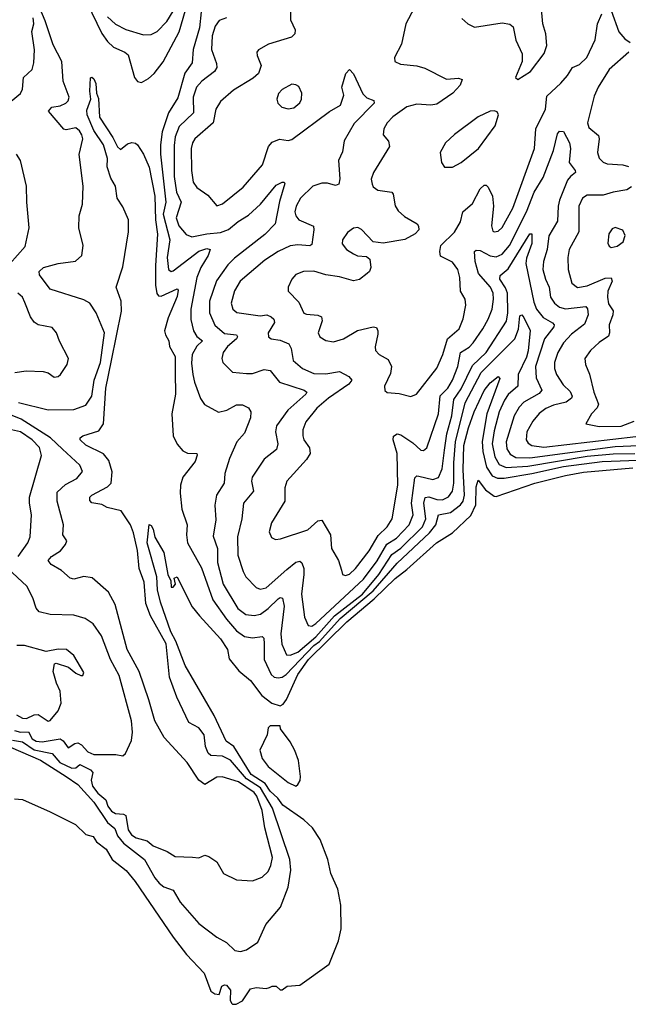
# Model space of a CAD drawing. Extents: x 1550320 to 1685906, y 509093 to 640511.
# Tile 61 of 256: x 1603641 to 1606712, y 520804 to 525776. Entities that reach past the tile are written whole.
import ezdxf

# ---------------------------------------------------------------- set-up
doc = ezdxf.new("R2010")
doc.units = 0

msp = doc.modelspace()

# ---------------------------------------------------------------- linework, layer by layer
at = {"layer": '0CON20XD'}
for points in [[(1603779.2, 526279.2), (1604055, 525706.8), (1604085, 525665.3), (1604115, 525636.7), (1604172, 525612), (1604187.9, 525597.9), (1604219.7, 525485), (1604234.8, 525464.8), (1604255, 525459.3), (1604290.6, 525479.4), (1604320.3, 525505), (1604365, 525563.2), (1604445, 525715.4), (1604489.3, 525865)], [(1603635, 523843.3), (1603785, 523805.3), (1603915, 523807.8), (1603975, 523828.8), (1604005, 523874.2), (1604016.5, 523955), (1604049, 524045), (1604068.6, 524195), (1604026.4, 524296.4), (1603995, 524344.2), (1603965, 524361.4), (1603795, 524414.5), (1603741.7, 524488.3), (1603739.2, 524505), (1603761.2, 524525), (1603835.3, 524544.7), (1603922.6, 524557.4), (1603954.2, 524585), (1603960.8, 524635), (1603939.2, 524725), (1603941.9, 524785), (1603958.6, 524845), (1603961.1, 524935), (1603941.8, 525095), (1603960, 525175), (1603954.3, 525195), (1603942.9, 525215), (1603925, 525230), (1603875, 525219.2), (1603863.4, 525223.4), (1603786, 525315), (1603803.8, 525335), (1603845, 525340.9), (1603874.4, 525355), (1603885, 525365.8), (1603891.1, 525385), (1603860.7, 525465), (1603854.5, 525565), (1603809.2, 525649.2), (1603770.1, 525770.1), (1603736.9, 525846.9)], [(1605631.1, 525835), (1605588.8, 525755), (1605567.3, 525652.7), (1605532, 525585), (1605534.2, 525564.2), (1605561.9, 525551.9), (1605645, 525543.5), (1605685, 525530.5), (1605795, 525475.6), (1605855, 525480), (1605873.8, 525473.8), (1605864.3, 525445), (1605826.7, 525405), (1605745, 525348.8), (1605715, 525343.8), (1605645, 525350), (1605595, 525335.4), (1605523.3, 525285), (1605495.6, 525255), (1605478.1, 525225), (1605474.3, 525195), (1605502, 525162), (1605507.3, 525135), (1605425.6, 525005), (1605415, 524970), (1605418.9, 524945), (1605425, 524932.9), (1605448.8, 524915), (1605518, 524905), (1605525.6, 524895), (1605536.2, 524836.2), (1605551.5, 524811.5), (1605582.6, 524782.6), (1605646.2, 524745), (1605654.1, 524734.1), (1605655.8, 524715), (1605636.2, 524695), (1605585, 524666.9), (1605475, 524647.1), (1605424.2, 524654.2), (1605365, 524716.2), (1605347, 524727), (1605325, 524722.5), (1605295, 524702), (1605269.2, 524665), (1605267.5, 524645), (1605290, 524615), (1605325, 524594.2), (1605345, 524584.3), (1605390.5, 524580.5), (1605407.3, 524567.3), (1605413.1, 524525), (1605405.7, 524505), (1605394.3, 524495), (1605355, 524464.5), (1605325, 524456.9), (1605255, 524478), (1605185, 524487.3), (1605125, 524505.4), (1605072.5, 524505), (1605035, 524489.2), (1605014.4, 524465.6), (1604996.2, 524425), (1604996.2, 524405), (1605049.1, 524349.2), (1605075, 524294.4), (1605088.3, 524288.3), (1605144.6, 524284.6), (1605164.2, 524275), (1605167.1, 524255), (1605147.8, 524195), (1605155.7, 524175), (1605185, 524155.5), (1605225, 524149.1), (1605275, 524164.6), (1605345, 524205.9), (1605425, 524225.6), (1605441.4, 524221.4), (1605448.9, 524205), (1605448.2, 524188.2), (1605434.4, 524124.4), (1605435.7, 524105), (1605455, 524085.7), (1605500.5, 524060.5), (1605516.5, 524025), (1605511.4, 523988.6), (1605482, 523925), (1605483.9, 523903.9), (1605495, 523893.8), (1605555, 523888.6), (1605615, 523872.9), (1605643.8, 523885), (1605745, 524016.9), (1605776.9, 524085), (1605799.2, 524165), (1605858, 524215), (1605878.9, 524265), (1605891.5, 524335), (1605888.9, 524365), (1605864.7, 524404.7), (1605862.5, 524475), (1605851.5, 524515), (1605825, 524551.1), (1605765, 524581.2), (1605760.5, 524605), (1605765.5, 524635), (1605835, 524703.1), (1605864.5, 524755), (1605876.9, 524805), (1605925, 524848.1), (1605965, 524922), (1605985, 524940), (1605995, 524940), (1606005, 524930), (1606026.4, 524885), (1606031.2, 524835), (1606020.9, 524735), (1606028.9, 524708.9), (1606035, 524704.4), (1606055, 524708.1), (1606075, 524726.9), (1606128.6, 524825), (1606237.8, 525125), (1606245.7, 525225), (1606293.3, 525325), (1606300.5, 525389.5), (1606371.1, 525455), (1606405.7, 525495), (1606430, 525535), (1606465, 525550.6), (1606501.9, 525585), (1606544.4, 525675), (1606556, 525755), (1606578, 525805)], [(1606155, 525473.3), (1606218.6, 525515), (1606286.7, 525605), (1606300.6, 525645), (1606295.7, 525705), (1606281.4, 525755), (1606270.6, 525865)], [(1603703, 525717), (1603712.5, 525755), (1603708.4, 525785)], [(1604085, 525790), (1604125, 525752.8), (1604176.9, 525726.9), (1604265, 525700.5), (1604305, 525701.1), (1604335, 525716.7), (1604383.2, 525766.8), (1604415, 525818.8)], [(1604557, 525815), (1604549, 525735), (1604516.2, 525625), (1604511.7, 525558.3), (1604474.2, 525505.8), (1604438.9, 525381.1), (1604392.3, 525305), (1604360.4, 525209.6), (1604351.6, 525145), (1604352.2, 525097.8), (1604378.2, 524855), (1604365.4, 524794.6), (1604398.1, 524665), (1604384.5, 524575), (1604392, 524515), (1604404.7, 524504.7), (1604415, 524507.3), (1604545, 524607.1), (1604585, 524620.4), (1604602, 524615), (1604592.9, 524585), (1604555.2, 524524.8), (1604535.2, 524475), (1604503.8, 524315), (1604505, 524262.5), (1604518, 524205), (1604535, 524176.4), (1604563.8, 524155), (1604535, 524127.1), (1604510.9, 524085), (1604507.9, 524042.1), (1604514.6, 523984.6), (1604522.9, 523945), (1604553.9, 523863.9), (1604573.6, 523833.6), (1604644.7, 523794.7), (1604685.6, 523804.4), (1604735, 523830.9), (1604765, 523830.4), (1604795, 523815.8), (1604806.7, 523795), (1604805.5, 523765), (1604775, 523688), (1604736.5, 523645), (1604700.1, 523559.9), (1604676.9, 523485), (1604672.5, 523435), (1604633.6, 523375), (1604626.2, 523323.8), (1604631.1, 523251.1), (1604617.6, 523167.6), (1604639.5, 523105), (1604639.8, 523035), (1604667.1, 522925), (1604741.8, 522801.8), (1604782.7, 522772.7), (1604825, 522767.4), (1604856.1, 522773.9), (1604895, 522802.7), (1604945, 522850.8), (1604955, 522857.8), (1604967.9, 522855), (1604974.8, 522814.8), (1604959.1, 522675), (1604963, 522623), (1604987.9, 522567.9), (1605005, 522566.6), (1605045, 522582.9), (1605135, 522660.2), (1605229.4, 522765), (1605370, 522875), (1605453, 522975), (1605519, 523075), (1605565, 523107.5), (1605673.1, 523215), (1605690.4, 523255), (1605680.7, 523335), (1605686.7, 523363.3), (1605705, 523367.3), (1605745, 523352.6), (1605775, 523351.7), (1605805, 523365.9), (1605824.5, 523395.5), (1605832.3, 523435), (1605831.9, 523538.1), (1605840.6, 523645), (1605889.2, 523840.8), (1605969, 523995), (1606138.6, 524165), (1606157.4, 524212.6), (1606165, 524280), (1606175, 524285.8), (1606185, 524271.5), (1606216.1, 524206.1), (1606206.2, 524103.8), (1606197.6, 524072.4), (1606156, 523985), (1606154.1, 523925), (1606106.3, 523883.7), (1606086.5, 523855), (1606060.5, 523795), (1606035, 523699.2), (1606025.5, 523635), (1606039.2, 523569.2), (1606060.5, 523530.5), (1606095.1, 523515.1), (1606205, 523521.3), (1606505, 523571.9), (1606635, 523583.3), (1606745, 523584.7)], [(1604684.2, 525785.8), (1604648.3, 525771.7), (1604626.6, 525743.4), (1604612.4, 525695), (1604608.6, 525625), (1604633.8, 525555), (1604635.4, 525534.6), (1604624.5, 525515), (1604559.5, 525465), (1604534, 525435), (1604516.3, 525385), (1604518.2, 525305), (1604445, 525237.3), (1604426, 525185), (1604419.7, 525140.3), (1604420.5, 524985), (1604432.6, 524905), (1604455.2, 524855), (1604430.7, 524775), (1604444.8, 524734.8), (1604480.9, 524690.9), (1604509.1, 524679.2), (1604585.2, 524694.8), (1604655, 524701.2), (1604694.2, 524715.8), (1604743, 524757), (1604795, 524789.6), (1604855.4, 524844.6), (1604935, 524940.6), (1604966.2, 524956.2), (1604976.1, 524956.1), (1604979.5, 524949.5), (1604951.5, 524858.5), (1604929.5, 524745), (1604878.6, 524691.4), (1604725, 524571.6), (1604692.1, 524537.9), (1604633.3, 524456.7), (1604599.6, 524355), (1604598.8, 524295), (1604625, 524232.9), (1604675, 524190.7), (1604735, 524185.4), (1604739.6, 524175), (1604735, 524164.6), (1604689.5, 524125), (1604668.5, 524095), (1604660.5, 524065), (1604666.9, 524045), (1604715.3, 523995.3), (1604785, 523988.8), (1604815, 523990), (1604875, 524008.8), (1604904.8, 524004.8), (1604951.4, 523945), (1605076, 523905), (1605089.4, 523895), (1605085.5, 523885), (1604993.5, 523805), (1604936.8, 523725), (1604931.9, 523695), (1604942.9, 523635), (1604937.5, 523605), (1604875, 523556.7), (1604814.2, 523465.8), (1604810.8, 523445), (1604820, 523395), (1604770.4, 523335), (1604762.3, 523255), (1604740.5, 523165), (1604742, 523072), (1604768.9, 522988.9), (1604782.6, 522962.6), (1604835, 522908.5), (1604855, 522900.8), (1604885, 522907.7), (1604989.7, 523000.3), (1605035, 523037.1), (1605055, 523041.9), (1605065, 523034), (1605074.6, 523005), (1605074.7, 522975), (1605062.9, 522875), (1605078.7, 522758.7), (1605096, 522716), (1605115, 522714.2), (1605135, 522726.3), (1605375, 522950.3), (1605445, 523042.6), (1605492.9, 523127.1), (1605542.3, 523157.7), (1605606, 523225), (1605627, 523275), (1605617.4, 523335), (1605635, 523462.9), (1605645, 523472.3), (1605655, 523471.6), (1605725, 523453.5), (1605755, 523464.5), (1605772.9, 523507.1), (1605785, 523602.5), (1605795.5, 523685), (1605822.1, 523775), (1605832.3, 523857.7), (1605868.1, 523911.9), (1605925, 524029.4), (1605994.9, 524095.1), (1606096.8, 524253.2), (1606104.8, 524295), (1606102.7, 524395), (1606092.7, 524422.7), (1606064.1, 524465), (1606065.8, 524485), (1606105, 524518.1), (1606215, 524694.5), (1606225, 524694.4), (1606225, 524646), (1606197.6, 524572.4), (1606195.4, 524545), (1606235, 524349.2), (1606248.3, 524315), (1606282.1, 524272.1), (1606330, 524245), (1606338, 524235), (1606336.6, 524225), (1606289.8, 524165), (1606243.3, 524025), (1606246.8, 523966.8), (1606275.3, 523905), (1606261.8, 523888.2), (1606184.7, 523845), (1606161.3, 523818.7), (1606136.2, 523775), (1606096.4, 523645), (1606099.7, 523609.7), (1606115, 523581.3), (1606144.9, 523564.9), (1606215, 523563.8), (1606645, 523621.1), (1606765, 523625.8)], [(1605006.8, 525816.8), (1605008.2, 525775), (1605030.9, 525725), (1605030, 525705), (1605012.6, 525687.4), (1604897.1, 525652.9), (1604845.6, 525624.4), (1604838.3, 525611.7), (1604838.6, 525595), (1604860, 525545), (1604846.2, 525505), (1604819.3, 525480.7), (1604719.9, 525420.1), (1604655, 525363.3), (1604631.1, 525325), (1604617.3, 525255), (1604525.4, 525175), (1604512.8, 525155), (1604506.9, 525125), (1604507.6, 525015), (1604516.8, 524955), (1604535, 524928.5), (1604590, 524890), (1604635, 524836.7), (1604665, 524845.8), (1604769.1, 524930.8), (1604866.8, 525043.2), (1604896.7, 525135), (1604915, 525157.7), (1604952.5, 525172.5), (1604995, 525165.5), (1605015, 525170.4), (1605205, 525312.3), (1605260, 525345), (1605276.7, 525395), (1605266.4, 525435), (1605287.1, 525505), (1605305, 525523.8), (1605325, 525502), (1605372.3, 525402.3), (1605391.8, 525381.8), (1605427.9, 525367.9), (1605430, 525355), (1605328.3, 525251.7), (1605278.2, 525165), (1605270.6, 525109.4), (1605249.4, 525065), (1605257, 524973), (1605250.8, 524945), (1605235, 524938.9), (1605195, 524950.4), (1605165, 524950.4), (1605119.4, 524935), (1605057.1, 524875), (1605035.4, 524835), (1605030, 524805), (1605033.9, 524785), (1605049.5, 524765), (1605122.8, 524732.8), (1605125.8, 524715), (1605115, 524640.8), (1605105, 524633.9), (1605045, 524638.9), (1605005, 524633.4), (1604945, 524605.9), (1604877.7, 524562.3), (1604753.8, 524455), (1604725, 524407.5), (1604708.5, 524345), (1604716.9, 524315), (1604737.1, 524297.1), (1604855, 524280), (1604887.5, 524285), (1604910.5, 524275), (1604923.3, 524263.3), (1604926.8, 524246.8), (1604895.6, 524195), (1604896.2, 524175), (1604910, 524165), (1604955, 524156.9), (1604998.7, 524138.7), (1605011.2, 524115), (1605020.8, 524055), (1605068.5, 524015), (1605125, 523989.7), (1605185, 523987.4), (1605255, 523999.3), (1605301.5, 523975), (1605317.3, 523955), (1605301.2, 523935), (1605200, 523865), (1605140.8, 523815), (1605084.6, 523745), (1605070.4, 523705), (1605069.1, 523675), (1605075.5, 523655), (1605103.6, 523613.6), (1605106.9, 523585), (1605087.9, 523555), (1604988.2, 523445), (1604978.8, 523411.2), (1604979.1, 523345), (1604911.1, 523235), (1604900.3, 523190.3), (1604911.2, 523161.2), (1604931.9, 523151.9), (1604956.4, 523153.6), (1605095, 523199.6), (1605145, 523245.5), (1605165, 523248.6), (1605208.8, 523175), (1605214.5, 523105), (1605250, 523045), (1605264, 522996), (1605270, 522975), (1605285, 522970), (1605305, 522975.7), (1605335, 523004.6), (1605405, 523094.6), (1605449.4, 523170.6), (1605496, 523215), (1605520.6, 523255), (1605548.8, 523425), (1605545.3, 523585.3), (1605525.5, 523655), (1605527.5, 523672.5), (1605545, 523684.4), (1605565, 523680), (1605625, 523638.9), (1605665, 523601.4), (1605678.7, 523601.3), (1605695, 523614), (1605754.4, 523785), (1605763.2, 523876.8), (1605801.7, 523915), (1605825.5, 523955), (1605851.2, 524025), (1605865.2, 524094.8), (1605908.2, 524121.8), (1605928.4, 524145), (1605978.2, 524215), (1606005, 524264.4), (1606025.7, 524315), (1606032, 524365), (1606029.3, 524395), (1606017, 524425), (1605955.6, 524495), (1605938.9, 524555), (1605935.5, 524605), (1605945, 524612.9), (1605965, 524610.2), (1606015, 524583.3), (1606045, 524578.8), (1606075, 524591.8), (1606113, 524635), (1606199, 524805), (1606237.7, 524905), (1606281.5, 524978.5), (1606334.4, 525115), (1606355, 525200), (1606365, 525213.8), (1606385, 525210.8), (1606414.7, 525155), (1606419.4, 525125), (1606414.2, 525055), (1606444.4, 525015), (1606445.7, 525005), (1606420, 524985), (1606404.8, 524965.2), (1606364.8, 524865), (1606357.2, 524835), (1606355, 524759.2), (1606310.6, 524685), (1606303.3, 524615), (1606283.8, 524555), (1606281.2, 524515), (1606294.2, 524465), (1606313.2, 524425), (1606320, 524375), (1606338.7, 524345), (1606365, 524324.7), (1606395, 524316.1), (1606497.5, 524327.5), (1606506.5, 524316.5), (1606509.2, 524285), (1606491, 524239), (1606425, 524188.4), (1606385.2, 524144.8), (1606356.4, 524095), (1606340, 524045), (1606340.3, 524015), (1606350.3, 523985), (1606382.5, 523932.5), (1606418.7, 523898.7), (1606428.2, 523875), (1606426, 523865), (1606398.1, 523845), (1606335, 523830.3), (1606295, 523811.8), (1606262.7, 523787.3), (1606230.5, 523749.5), (1606200.3, 523695), (1606196.7, 523655), (1606207.4, 523637.4), (1606225, 523625.9), (1606285, 523617.7), (1606749.5, 523670.5)], [(1605872, 525782), (1605902.5, 525755), (1605935, 525738.8), (1606075, 525760), (1606113.3, 525753.3), (1606130.3, 525740.3), (1606145, 525672.5), (1606177, 525603), (1606176.7, 525565), (1606142.5, 525485), (1606155, 525473.3)], [(1606625, 525822.5), (1606664.5, 525714.5), (1606695, 525678.8), (1606721.7, 525661.7)], [(1603598.6, 525365), (1603645, 525403.3), (1603654.6, 525425), (1603660, 525485), (1603704.6, 525525.4), (1603712.4, 525557.6), (1603715.3, 525624.7), (1603703, 525717)], [(1606715, 525612.5), (1606616, 525525), (1606560, 525435), (1606539.7, 525389.7), (1606505.5, 525255), (1606512.3, 525232.3), (1606561.3, 525191.3), (1606565.3, 525174.7), (1606556.2, 525106.2), (1606565, 525076), (1606585, 525056.4), (1606605, 525048.2), (1606685, 525043.8), (1606712.5, 525035)], [(1603595, 522101.9), (1603746.7, 522036.7), (1603875, 521954.9), (1603934.1, 521914.1), (1604015.5, 521825), (1604085, 521722.4), (1604121.2, 521691.2), (1604135.4, 521655), (1604165, 521616.7), (1604270.5, 521535), (1604322.7, 521442.7), (1604344.8, 521414.8), (1604367.8, 521397.8), (1604415, 521380), (1604450.1, 521320.1), (1604545, 521212.2), (1604635, 521142.5), (1604685.4, 521115.4), (1604726.1, 521076.1), (1604755, 521071.2), (1604785, 521078.8), (1604842.5, 521117.5), (1604883, 521207), (1604956.4, 521293.6), (1604995, 521396), (1605008.7, 521481.3), (1605004, 521535), (1604917.2, 521795), (1604856.8, 521896.8), (1604785, 521942.1), (1604705, 522037.2), (1604665, 522056.8), (1604605, 522060), (1604591.8, 522071.8), (1604578.6, 522105), (1604572.2, 522165), (1604545, 522200), (1604495, 522227.1), (1604434.6, 522355), (1604396.4, 522455), (1604380, 522625), (1604301.6, 522765), (1604277.4, 522827.4), (1604269.7, 522935), (1604244.3, 523005), (1604235.2, 523094.8), (1604215.6, 523185), (1604199.7, 523225), (1604153.8, 523295), (1604082.3, 523312.3), (1604055, 523328.5), (1604005, 523336), (1603995, 523347.5), (1603995.7, 523365), (1604005.6, 523375), (1604083.7, 523416.3), (1604102.2, 523435), (1604107.7, 523492.3), (1604090.1, 523550.1), (1604063.3, 523583.3), (1603975, 523626.7), (1603946, 523655), (1603946.2, 523665), (1603960, 523675), (1604040.8, 523699.2), (1604063.6, 523735), (1604076.1, 523915), (1604105, 524054.2), (1604154.7, 524305), (1604153.5, 524355), (1604127.1, 524425), (1604162.3, 524527.7), (1604189.7, 524705), (1604189.8, 524765), (1604161.7, 524831.7), (1604132.8, 524875), (1604124.5, 524935), (1604101.6, 524975), (1604083.2, 525033.2), (1604084.7, 525075), (1604064.3, 525145), (1604015, 525216), (1603981.8, 525295), (1603980.7, 525319.3), (1604000, 525375), (1603994.4, 525415), (1603998.3, 525481.7), (1604005, 525485.8), (1604015, 525477.5), (1604025, 525453.3), (1604029.5, 525405), (1604038.5, 525378.5), (1604043.4, 525283.4), (1604110.9, 525180.9), (1604135, 525133.3), (1604149.3, 525120.7), (1604185, 525150), (1604206.4, 525156.4), (1604225, 525153.3), (1604236.2, 525145), (1604266.4, 525096.4), (1604295, 525030.8), (1604322.2, 524885), (1604326.1, 524766.1), (1604336.7, 524693.3), (1604326.1, 524535), (1604326.2, 524435), (1604333.2, 524393.2), (1604341, 524381), (1604355, 524379.6), (1604435, 524417.1), (1604440.5, 524410.5), (1604435, 524378), (1604389.5, 524270.5), (1604371.9, 524205), (1604376.1, 524185), (1604393.8, 524155), (1604396.5, 524125), (1604424.8, 524074.8), (1604424.8, 523994.8), (1604428, 523885), (1604408.8, 523785), (1604416.2, 523675), (1604435, 523631.9), (1604465, 523599.2), (1604487.5, 523587.5), (1604535, 523585.7), (1604537.1, 523577.1), (1604526.7, 523545), (1604465, 523465.8), (1604451.8, 523425), (1604450, 523385), (1604460, 523305), (1604485.8, 523225), (1604482.1, 523175), (1604488.1, 523135), (1604558, 523008), (1604616, 522846), (1604685, 522748.4), (1604735, 522690.5), (1604775, 522661.2), (1604815, 522654.7), (1604865, 522661.9), (1604872.9, 522652.9), (1604874.7, 522624.7), (1604874.3, 522545), (1604909.3, 522469.3), (1604925, 522456.5), (1604945, 522452.2), (1604965, 522456), (1604985, 522469.1), (1605124.6, 522615.4), (1605153.2, 522636.8), (1605258.6, 522751.4), (1605425, 522892.4), (1605545, 523032.2), (1605709.1, 523185), (1605740, 523225), (1605754.8, 523275.2), (1605815, 523287.5), (1605865, 523326.5), (1605878.3, 523345), (1605885.4, 523375), (1605877.9, 523502.1), (1605882.4, 523625), (1605905, 523715.5), (1605933.8, 523795), (1605985, 523903.2), (1606015, 523941.5), (1606055, 523973.8), (1606063.6, 523963.6), (1605998.6, 523785), (1605974.1, 523645.9), (1605977.7, 523595), (1605997.1, 523517.1), (1606025, 523472), (1606051.1, 523461.1), (1606085, 523461.3), (1606225, 523484.1), (1606385, 523519.2), (1606580, 523545), (1606985, 523559.5)], [(1604995, 525325.6), (1605025, 525331.8), (1605055, 525356), (1605063.3, 525375), (1605064.3, 525405), (1605048.7, 525438.7), (1605035, 525448), (1605015, 525450), (1604965, 525424.3), (1604947.2, 525402.8), (1604938.6, 525375), (1604944.3, 525354.3), (1604964.5, 525334.5), (1604995, 525325.6)], [(1605825, 525030.6), (1605869.2, 525055), (1605955.4, 525125), (1606039.7, 525240.3), (1606056.7, 525295), (1606050, 525310), (1606035, 525316.2), (1606015, 525314), (1605955, 525285.7), (1605835, 525195.8), (1605790, 525155), (1605762, 525105), (1605768.8, 525055), (1605785, 525032), (1605825, 525030.6)], [(1603512.5, 524455), (1603668.7, 524631.3), (1603689.5, 524725), (1603676.9, 524855), (1603675.7, 524935), (1603645.7, 525065), (1603625, 525097.5)], [(1606728, 524932), (1606705, 524916.4), (1606635, 524905.8), (1606585, 524890.3), (1606505, 524890), (1606481.4, 524875), (1606462.7, 524835), (1606462, 524705), (1606414.1, 524615), (1606406.9, 524575), (1606407.7, 524515), (1606427.3, 524445), (1606455, 524423.8), (1606505, 524431.6), (1606595, 524471.1), (1606625, 524472.9), (1606630, 524455), (1606609.4, 524405), (1606606.6, 524375), (1606611.2, 524341.2), (1606635.3, 524305.3), (1606634, 524285), (1606614.7, 524235), (1606616.9, 524195), (1606611.9, 524178.1), (1606564.7, 524145.3), (1606521.4, 524105), (1606493.1, 524065), (1606495.7, 524035), (1606516.8, 523986.8), (1606537.5, 523895), (1606560.9, 523835), (1606554.6, 523815.4), (1606525.8, 523785), (1606497.5, 523735), (1606565, 523721.8), (1606675, 523723.3), (1606741.2, 523748.8)], [(1606625, 524626.2), (1606655, 524632), (1606686.2, 524655), (1606695.8, 524685.8), (1606685, 524713.3), (1606645, 524726.2), (1606630.8, 524719.2), (1606613.8, 524695), (1606608.3, 524648.3), (1606615, 524632.5), (1606625, 524626.2)], [(1603616.7, 523995), (1603673.4, 524003.4), (1603760.3, 524000.3), (1603785, 523992), (1603815, 523970.8), (1603835, 523974), (1603846.4, 523983.6), (1603880, 524035), (1603887.5, 524065), (1603842.3, 524152.3), (1603827.5, 524195), (1603805, 524221.4), (1603735, 524235.6), (1603715, 524248.1), (1603695.5, 524275), (1603667.5, 524347.5), (1603654.5, 524375), (1603632.5, 524395)], [(1603605, 522137.8), (1603655, 522129.2), (1603715, 522089.6), (1603805, 522070.3), (1603844.4, 522025), (1603905, 521997.1), (1603925, 521997.9), (1603945, 522014.1), (1603998.1, 521988.1), (1604009.5, 521975), (1604001.5, 521935), (1604009.3, 521905), (1604035, 521870.7), (1604076.4, 521836.4), (1604086, 521805), (1604105, 521778.8), (1604125, 521767.4), (1604164.5, 521764.5), (1604176.5, 521756.5), (1604189, 521685), (1604205, 521658.8), (1604229.4, 521645), (1604285, 521628.6), (1604315, 521604.6), (1604386, 521575), (1604425, 521550), (1604513.3, 521546.7), (1604545, 521543.3), (1604575, 521556.7), (1604595, 521550), (1604635, 521523.8), (1604668.6, 521465), (1604735, 521432.7), (1604815, 521426.9), (1604865, 521445.4), (1604895.4, 521475), (1604908.9, 521505), (1604916.4, 521545), (1604877.7, 521695), (1604865, 521783.1), (1604837.7, 521855), (1604825, 521873.5), (1604745, 521927.4), (1604663.2, 521953.2), (1604635, 521951.4), (1604575, 521913.8), (1604545, 521935.7), (1604485.6, 522025.6), (1604370.6, 522150.6), (1604322.2, 522235), (1604291.9, 522341.9), (1604243.6, 522485), (1604183.1, 522595), (1604123.4, 522823.4), (1604088.6, 522885), (1604007.3, 522957.3), (1603965, 522964.3), (1603915, 522951.1), (1603895, 522955.8), (1603852.9, 522995), (1603800, 523025), (1603784.5, 523044.5), (1603801.1, 523065), (1603846.7, 523093.3), (1603871.8, 523125), (1603879.1, 523145), (1603859.1, 523175), (1603862.9, 523225), (1603830.4, 523345), (1603830.4, 523389.6), (1603871.7, 523428.3), (1603930.2, 523459.8), (1603958.6, 523495), (1603945, 523525.8), (1603857.6, 523607.6), (1603796.6, 523665), (1603648.7, 523758.7), (1603557.8, 523795)], [(1603633.3, 523065), (1603682.1, 523135), (1603694.6, 523165), (1603700, 523275), (1603690, 523335), (1603691.2, 523365), (1603751.3, 523575), (1603740.3, 523615), (1603704, 523655), (1603645, 523695.6), (1603585, 523708.1)], [(1603615, 521840.7), (1603655, 521838.5), (1603795.5, 521775), (1603922.2, 521712.2), (1603975, 521662), (1604012, 521652), (1604027.9, 521625), (1604078, 521588), (1604106.9, 521535), (1604179.1, 521479.1), (1604223.8, 521423.8), (1604415, 521143.2), (1604482.7, 521055), (1604571.3, 520961.3), (1604605, 520869.5), (1604625, 520857.1), (1604647, 520853), (1604661.2, 520895), (1604675, 520902), (1604685, 520900), (1604704, 520875), (1604703.8, 520825), (1604709.3, 520809.3), (1604715, 520803.8), (1604733.9, 520803.9), (1604765, 520821.2), (1604805, 520881.2), (1604835, 520887.8), (1604885, 520883.3), (1604901.7, 520888.3), (1604915, 520895.4), (1604935.6, 520895.6), (1604955, 520877.5), (1604965, 520877.5), (1604990, 520895), (1605055, 520900), (1605202.8, 521007.2), (1605250, 521125), (1605263.6, 521185), (1605261.7, 521305), (1605246.5, 521385), (1605211.5, 521465), (1605196, 521535), (1605156.8, 521636.8), (1605118.6, 521695), (1605074.5, 521735), (1604969.1, 521809.1), (1604944, 521845), (1604905, 521880.3), (1604878.9, 521918.9), (1604808.8, 521965), (1604721.1, 522105), (1604683.2, 522133.2), (1604621.7, 522261.7), (1604475.7, 522515), (1604428.2, 522638.2), (1604403.6, 522685), (1604350.8, 522835), (1604337.1, 522897.1), (1604333.1, 522963.1), (1604284.2, 523135), (1604295, 523227.5), (1604305, 523222.5), (1604315, 523203.3), (1604323.2, 523163.2), (1604368, 523085), (1604388.8, 522975), (1604403, 522943), (1604405, 522910), (1604415, 522910), (1604426.7, 522925), (1604420, 522955), (1604435, 522962.5), (1604480.6, 522870.6), (1604511.7, 522811.7), (1604548, 522765), (1604655, 522650), (1604689.2, 522595), (1604698.7, 522548.7), (1604747.2, 522487.2), (1604805, 522439.2), (1604863, 522363), (1604914, 522324), (1604955, 522311.5), (1604969.9, 522320.1), (1604986.8, 522343.2), (1605045, 522469.6), (1605098.3, 522545), (1605291.3, 522735), (1605428.8, 522851.2), (1605535, 522954.2), (1605595, 522999.7), (1605744.6, 523135), (1605824.7, 523185.3), (1605917.8, 523272.2), (1605943.3, 523326.7), (1605943.6, 523416.4), (1605955, 523451.2), (1605991.8, 523401.8), (1606035, 523369.2), (1606045, 523367.5), (1606240, 523435), (1606394.7, 523474.7), (1606485, 523490.4), (1606735, 523512.2)], [(1603615, 522186.5), (1603645, 522177.5), (1603685, 522179.1), (1603703.5, 522145), (1603725, 522132.4), (1603755, 522129.5), (1603845, 522145.2), (1603859.8, 522135), (1603885, 522098.6), (1603919, 522121), (1603935, 522124), (1603953.3, 522113.3), (1603985, 522079.6), (1604014.4, 522065.6), (1604125.6, 522065.6), (1604161.7, 522058.3), (1604175, 522070), (1604205, 522136.7), (1604211.1, 522178.9), (1604205.4, 522235), (1604143.3, 522465), (1604099.2, 522545), (1604053.4, 522665), (1604011.8, 522725), (1603971.3, 522751.3), (1603915, 522768.5), (1603795, 522772.7), (1603739.2, 522785), (1603723.6, 522803.7), (1603706.6, 522856.6), (1603677.5, 522915), (1603580.9, 523005)], [(1603785, 522232.9), (1603795, 522236.2), (1603835, 522286), (1603850.9, 522325), (1603845.4, 522385), (1603826.7, 522425), (1603810, 522485), (1603817, 522523), (1603825, 522526.7), (1603887.1, 522507.1), (1603925, 522476.7), (1603950, 522465), (1603960, 522465), (1603965, 522480), (1603913.8, 522565), (1603877.5, 522595), (1603835, 522597.5), (1603775, 522586.2), (1603665, 522615.6), (1603627.5, 522615)], [(1603624.3, 522265), (1603655, 522248.5), (1603675, 522247.7), (1603715, 522266), (1603735, 522267.6), (1603785, 522232.9)], [(1605035, 521906), (1605045, 521913.3), (1605056.4, 521933.6), (1605058.6, 521955), (1605047.5, 522035), (1605030, 522085), (1605005, 522130), (1604956.7, 522195), (1604955, 522210), (1604905, 522210), (1604895, 522200), (1604890, 522165), (1604853.3, 522086.7), (1604864.5, 522045), (1604895, 522004.6), (1604995, 521923.2), (1605035, 521906)]]:
    msp.add_lwpolyline(points, dxfattribs=at)

doc.saveas('drawing.dxf')
